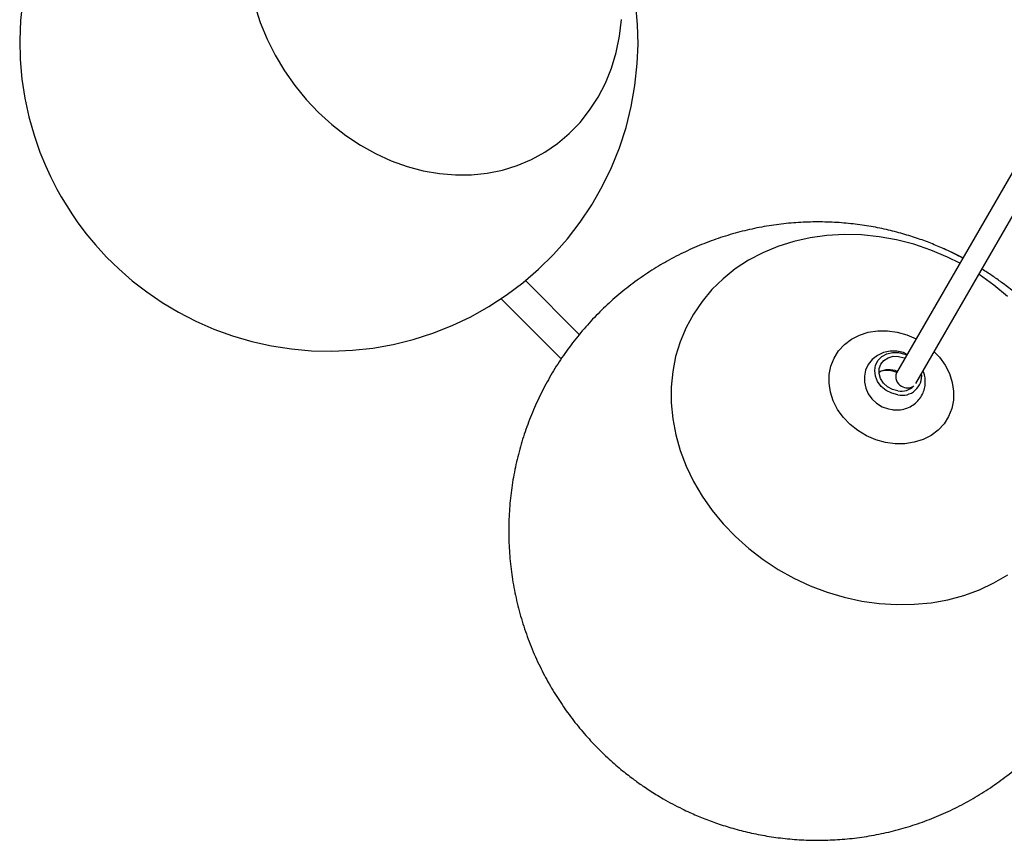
# Model space of a CAD drawing. Header units: millimetres. Extents: x 313 to 1951, y 543 to 2760.
# Tile 1 of 64: x 353 to 576, y 583 to 769. Entities that reach past the tile are written whole.
import ezdxf

# ---------------------------------------------------------------- set-up
doc = ezdxf.new("R2010")
doc.units = ezdxf.units.MM
doc.header["$LTSCALE"] = 10

msp = doc.modelspace()

# ---------------------------------------------------------------- linework, layer by layer
at = {"color": 7, "linetype": 'Continuous', "lineweight": 25}
for p, q in [((597.61, 768.05), (551.97, 689.01)), ((556.34, 686.57), (601.94, 765.55)), ((480.14, 697.67), (467.96, 709.86)), ((462.44, 705.75), (476.03, 692.16)), ((555.14, 685.43), (555.12, 685.65))]:
    msp.add_line(p, q, dxfattribs=at)
at = {"color": 7, "linetype": 'Continuous', "lineweight": 25, "flags": 128}
for points in [[(354.12, 773.68), (353.61, 768.76), (353.44, 764.33), (353.55, 759.9), (353.94, 755.5), (354.6, 751.16), (355.52, 746.91), (356.68, 742.8), (358.01, 738.98), (359.26, 735.92), (360.38, 733.47), (361.86, 730.58), (362.81, 728.87), (362.81, 728.87), (365.36, 724.79), (366.48, 723.18), (368.44, 720.56), (370.62, 717.93), (373.11, 715.21), (375.89, 712.5), (378.92, 709.85), (382.2, 707.31), (385.7, 704.91), (389.42, 702.69), (393.33, 700.68), (397.4, 698.9), (401.62, 697.36), (405.97, 696.09), (410.41, 695.1), (414.94, 694.39), (419.53, 693.98), (424.14, 693.88), (428.77, 694.08), (433.39, 694.59), (437.98, 695.4), (442.51, 696.52), (446.96, 697.95), (451.32, 699.67), (455.55, 701.68), (459.65, 703.97), (463.59, 706.54), (467.36, 709.37), (470.93, 712.45), (474.29, 715.78), (477.43, 719.33), (480.32, 723.09), (482.96, 727.04), (485.33, 731.18), (487.42, 735.49), (489.22, 739.94), (490.71, 744.54), (491.89, 749.25), (492.74, 754.07), (493.26, 758.99), (493.43, 763.42), (493.32, 767.85), (492.93, 772.25)], [(406.65, 772.12), (407.91, 768.28), (409.46, 764.52), (411.3, 760.88), (413.4, 757.37), (413.4, 757.37)], [(413.4, 757.37), (415.75, 754.02), (418.33, 750.86), (421.12, 747.9), (424.11, 745.19), (427.27, 742.72), (430.58, 740.53), (434.01, 738.62), (437.54, 737.01), (441.14, 735.72), (444.79, 734.75), (448.45, 734.1), (452.1, 733.8), (455.72, 733.83), (459.28, 734.19), (462.74, 734.9), (466.09, 735.92), (469.31, 737.28), (472.35, 738.94), (475.21, 740.9), (477.87, 743.14), (480.3, 745.65), (482.48, 748.42), (484.4, 751.41), (486.04, 754.6), (487.4, 757.98), (488.46, 761.52), (489.22, 765.19), (489.66, 768.96)], [(566.29, 713.81), (563.53, 715.2), (559.76, 716.78), (555.9, 718.09), (551.97, 719.1), (548.01, 719.8), (544.04, 720.21), (540.09, 720.3), (536.2, 720.08), (532.38, 719.55), (528.67, 718.72), (525.1, 717.59), (521.69, 716.17), (518.47, 714.47), (515.46, 712.5), (512.69, 710.28), (510.17, 707.83), (507.92, 705.16), (505.96, 702.28), (504.3, 699.24), (502.97, 696.03), (501.95, 692.7), (501.28, 689.26), (500.94, 685.74), (500.94, 682.17), (501.28, 678.56), (501.96, 674.96), (502.98, 671.38), (504.32, 667.86), (505.98, 664.41), (507.94, 661.07), (510.2, 657.85), (512.72, 654.79), (515.5, 651.9), (518.51, 649.21), (521.73, 646.73), (525.15, 644.49), (528.72, 642.5), (528.72, 642.5)], [(566.97, 714.99), (564.74, 716.12), (562.37, 717.21)], [(577.11, 706.27), (573.99, 708.86), (570.67, 711.22), (570.6, 711.26)], [(545.17, 674.72), (543.21, 675.89), (541.43, 677.31), (539.89, 678.93), (538.61, 680.71), (537.64, 682.62), (536.99, 684.61), (536.67, 686.62), (536.71, 688.61), (537.09, 690.53), (537.81, 692.34), (538.84, 693.97), (540.18, 695.41), (541.77, 696.61), (543.58, 697.53), (545.57, 698.17), (547.69, 698.5), (549.89, 698.52), (552.11, 698.22), (554.29, 697.61), (556.39, 696.71), (556.41, 696.7)], [(554.37, 693.17), (553.51, 693.56), (552.02, 693.89), (550.49, 693.89), (548.99, 693.57), (547.63, 692.93), (546.47, 692.01), (545.57, 690.87), (544.97, 689.59), (544.68, 688.23), (544.68, 686.85), (544.98, 685.51), (545.55, 684.23), (546.39, 683.08), (547.46, 682.09), (548.73, 681.31), (550.15, 680.8), (550.94, 680.65), (550.94, 680.65)], [(560.5, 693.77), (561.66, 692.51), (562.94, 690.72), (563.92, 688.81), (564.57, 686.82), (564.88, 684.81), (564.85, 682.82), (564.46, 680.9), (563.75, 679.1), (562.71, 677.46), (561.38, 676.02), (559.79, 674.83), (557.97, 673.9), (555.98, 673.26), (553.86, 672.93), (551.67, 672.92), (549.45, 673.21), (547.26, 673.82), (545.17, 674.72)], [(552.26, 684), (550.88, 684.35), (549.6, 685), (548.51, 685.92), (547.68, 687.02), (547.17, 688.25), (547.01, 689.52), (547.21, 690.73), (547.77, 691.82), (548.64, 692.69), (549.75, 693.3), (551.05, 693.61), (552.44, 693.58), (553.81, 693.23), (554.29, 693.03)], [(552.27, 684.87), (551.05, 685.2), (549.92, 685.81), (549, 686.67), (548.34, 687.7), (548.01, 688.82), (548.03, 689.94), (548.4, 690.96), (549.09, 691.81), (550.05, 692.41), (551.19, 692.72), (552.42, 692.71), (553.65, 692.39), (553.87, 692.29)], [(528.72, 642.5), (532.43, 640.77), (536.24, 639.32), (540.14, 638.17), (544.09, 637.31), (548.06, 636.75), (552.02, 636.5), (555.95, 636.57), (559.81, 636.94), (563.57, 637.62), (567.21, 638.6), (570.71, 639.88), (574.02, 641.44), (577.14, 643.27)]]:
    msp.add_lwpolyline(points, dxfattribs=at)
at = {"color": 7, "linetype": 'Continuous', "lineweight": 25}
for centre, radius, start, end in [((550.27, 685.13), 4.56, 65.8504, 119.9866), ((549.86, 684.12), 5.39, 66.513, 105.0775), ((554.08, 688.07), 2.31, 156.1424, 245.0435), ((553.22, 688.33), 4.44, 257.484, 6.2188), ((552.98, 688.82), 4.01, 259.915, 315.6781), ((554.47, 688.04), 2.47, 236.5441, 301.9992)]:
    msp.add_arc(centre, radius, start, end, dxfattribs=at)
for points, knots in [([(566.95, 714.95), (566.27, 715.32), (565.02, 716), (562.74, 717.06), (560.09, 718.2), (556.85, 719.4), (553.35, 720.5), (549.61, 721.46), (545.67, 722.24), (541.56, 722.8), (537.33, 723.12), (533, 723.19), (528.61, 722.98), (524.19, 722.49), (519.77, 721.71), (515.37, 720.63), (511.02, 719.27), (506.74, 717.62), (502.57, 715.68), (498.51, 713.46), (494.6, 710.97), (490.86, 708.22), (487.29, 705.22), (483.92, 701.98), (480.78, 698.52), (477.86, 694.85), (475.2, 690.98), (472.79, 686.94), (470.66, 682.75), (468.82, 678.41), (467.26, 673.95), (466.01, 669.39), (465.07, 664.74), (464.44, 660.03), (464.14, 655.28), (464.15, 650.51), (464.5, 645.73), (465.17, 640.97), (466.17, 636.24), (467.51, 631.56), (469.18, 626.95), (471.12, 622.6), (473.27, 618.52), (475.58, 614.75), (478.11, 611.13), (480.86, 607.7), (483.77, 604.49), (486.8, 601.55), (489.73, 599.01), (492.38, 596.96), (494.89, 595.17), (497.1, 593.74), (499.97, 592.04), (502.54, 590.67), (505.57, 589.24), (508.22, 588.1), (511.47, 586.9), (514.96, 585.8), (518.7, 584.84), (522.65, 584.06), (526.75, 583.5), (530.99, 583.18), (535.31, 583.12), (539.7, 583.33), (544.12, 583.82), (548.55, 584.6), (552.95, 585.67), (557.3, 587.03), (561.57, 588.69), (565.75, 590.63), (569.8, 592.85), (573.71, 595.34), (577.46, 598.09), (581.02, 601.09), (584.39, 604.33), (587.54, 607.79), (590.45, 611.46), (593.12, 615.32), (595.52, 619.36), (597.65, 623.56), (599.5, 627.9), (601.05, 632.36), (602.3, 636.92), (603.25, 641.56), (603.87, 646.27), (604.18, 651.02), (604.16, 655.8), (603.82, 660.57), (603.14, 665.34), (602.14, 670.06), (600.8, 674.74), (599.13, 679.35), (597.2, 683.71), (595.05, 687.78), (592.74, 691.56), (590.2, 695.17), (587.46, 698.6), (584.54, 701.81), (581.51, 704.76), (578.58, 707.29), (575.93, 709.34), (573.57, 711.03), (572.05, 711.99), (571.29, 712.48)], [0, 0, 0, 0, 0.005313, 0.00983, 0.01735, 0.025211, 0.033696, 0.042612, 0.051876, 0.06142, 0.071191, 0.081147, 0.091255, 0.101485, 0.111817, 0.122232, 0.132715, 0.143254, 0.15384, 0.164465, 0.175124, 0.185811, 0.196523, 0.207257, 0.21801, 0.228782, 0.23957, 0.250375, 0.261196, 0.272034, 0.282888, 0.29376, 0.304653, 0.315567, 0.326508, 0.337479, 0.348486, 0.359537, 0.370642, 0.381816, 0.393079, 0.404459, 0.414662, 0.424848, 0.435003, 0.445107, 0.455116, 0.464926, 0.474231, 0.481846, 0.488048, 0.495494, 0.499999, 0.511067, 0.515584, 0.523103, 0.530964, 0.539449, 0.548365, 0.557629, 0.567173, 0.576944, 0.5869, 0.597008, 0.607239, 0.617571, 0.627985, 0.638468, 0.649007, 0.659593, 0.670218, 0.680877, 0.691564, 0.702276, 0.71301, 0.723763, 0.734535, 0.745324, 0.756129, 0.766949, 0.777787, 0.788641, 0.799513, 0.810406, 0.821321, 0.832261, 0.843232, 0.854239, 0.86529, 0.876395, 0.887569, 0.898832, 0.910213, 0.920416, 0.930601, 0.940757, 0.950861, 0.960869, 0.970679, 0.979985, 0.987599, 0.993801, 1, 1, 1, 1]), ([(550.94, 680.65), (551.32, 680.61), (552.21, 680.53), (553.61, 680.73), (555.04, 681.26), (556.29, 682.09), (557.3, 683.16), (558.01, 684.41), (558.43, 685.76), (558.52, 687.15), (558.37, 688.39), (558.08, 689.1), (557.97, 689.39)], [0, 0, 0, 0, 0.082973, 0.194043, 0.305165, 0.414712, 0.521927, 0.626698, 0.729474, 0.830908, 0.931935, 1, 1, 1, 1])]:
    msp.add_open_spline(points, degree=3, knots=knots, dxfattribs=at)

doc.saveas('drawing.dxf')
